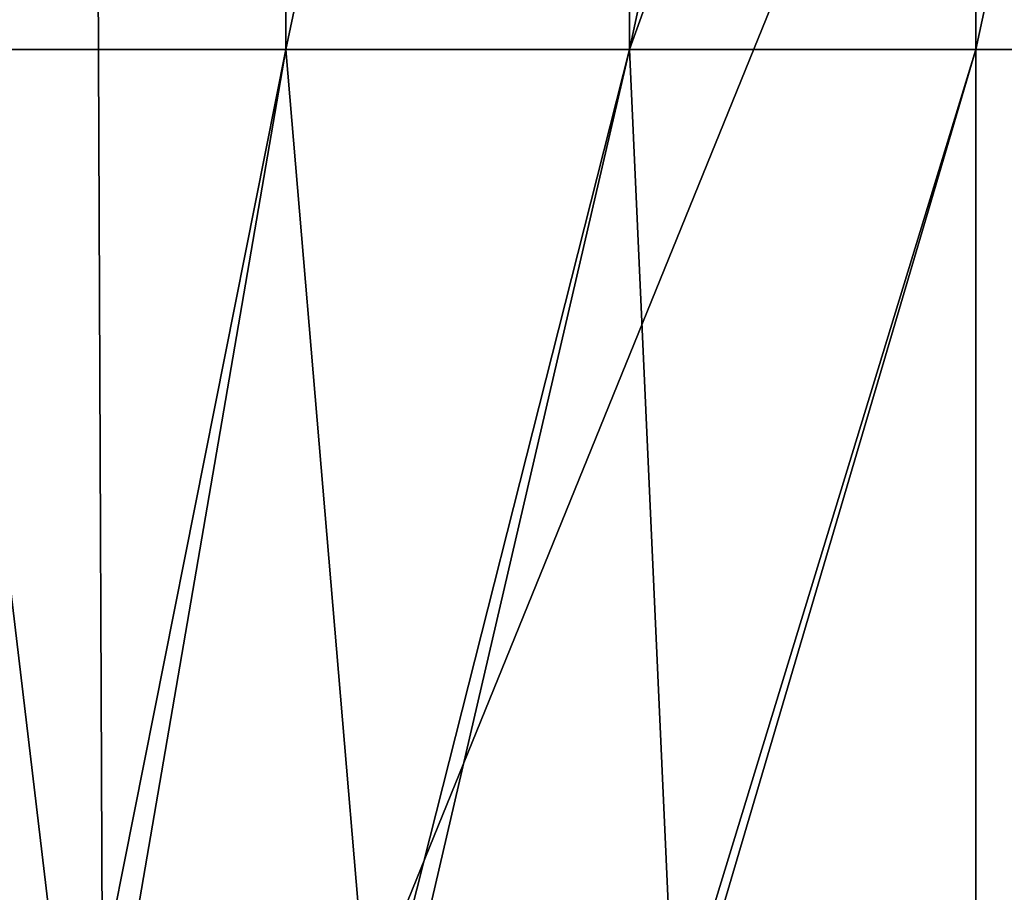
# Model space of a CAD drawing. Header units: metres. Extents: x -22 to 72, y -237 to 23.
# Tile 109 of 256: x -2.92 to 0.09, y -206.38 to -203.71. Entities that reach past the tile are written whole.
import ezdxf

# ---------------------------------------------------------------- set-up
doc = ezdxf.new("R2010")
doc.units = ezdxf.units.M
doc.layers.add('solid_509588_MEDIA_SW0001', color=7, linetype='CONTINUOUS')

msp = doc.modelspace()

# ---------------------------------------------------------------- linework, layer by layer
at = {"layer": 'solid_509588_MEDIA_SW0001'}
for points in [[(-2.122542, -198.865494, 265.235016), (-3.149086, -203.799026, 265.509613), (-3.169323, -198.865814, 265.333618)], [(-2.122542, -198.865494, 265.235016), (-2.110173, -203.798599, 265.408203), (-3.149086, -203.799026, 265.509613)], [(-1.064567, -198.86528, 265.184143), (-2.110173, -203.798599, 265.408203), (-2.122542, -198.865494, 265.235016)], [(-1.064567, -198.86528, 265.184143), (-1.058999, -203.798325, 265.354279), (-2.110173, -203.798599, 265.408203)], [(-1.064567, -198.86528, 265.184143), (0, -198.86525, 265.182495), (-1.058999, -203.798325, 265.354279)], [(-1.058999, -203.798325, 265.354279), (0, -198.86525, 265.182495), (0, -200.858368, 265.242157)], [(0, -203.798294, 265.349609), (0, -200.858368, 265.242157), (1.064586, -198.86528, 265.184143)], [(1.059, -203.79834, 265.354279), (0, -203.798294, 265.349609), (1.064586, -198.86528, 265.184143)], [(-1.058999, -203.798325, 265.354279), (0, -200.858368, 265.242157), (0, -203.798294, 265.349609)], [(-5.380874, -202.106857, 291.296936), (-5.324293, -208.660095, 291.302521), (-2.690203, -202.120148, 291.405426)], [(-5.324293, -208.660095, 291.302521), (-2.662854, -208.680145, 291.407227), (-2.690203, -202.120148, 291.405426)], [(-2.690203, -202.120148, 291.405426), (-2.662854, -208.680145, 291.407227), (0, -202.125992, 291.443756)], [(-2.662854, -208.680145, 291.407227), (0, -208.688995, 291.443756), (0, -202.125992, 291.443756)], [(0, -202.125992, 291.443756), (2.671906, -208.680222, 291.406006), (2.698091, -202.120193, 291.404541)], [(0, -202.125992, 291.443756), (0, -208.688995, 291.443756), (2.671906, -208.680222, 291.406006)], [(-2.75995, -207.066925, 265.617767), (-3.554095, -207.255569, 265.724823), (-3.149086, -203.799026, 265.509613)], [(-2.75995, -207.066925, 265.617767), (-3.149086, -203.799026, 265.509613), (-2.110173, -203.798599, 265.408203)], [(-2.66935, -207.048553, 265.607483), (-2.75995, -207.066925, 265.617767), (-2.110173, -203.798599, 265.408203)], [(-1.847379, -206.910583, 265.532288), (-2.66935, -207.048553, 265.607483), (-2.110173, -203.798599, 265.408203)], [(-1.847379, -206.910583, 265.532288), (-2.110173, -203.798599, 265.408203), (-1.058999, -203.798325, 265.354279)], [(-1.780117, -206.901535, 265.527588), (-1.847379, -206.910583, 265.532288), (-1.058999, -203.798325, 265.354279)], [(-0.923151, -206.815353, 265.486755), (-1.780117, -206.901535, 265.527588), (-1.058999, -203.798325, 265.354279)], [(-0.923151, -206.815353, 265.486755), (-1.058999, -203.798325, 265.354279), (0, -203.798294, 265.349609)], [(-0.888824, -206.813019, 265.48587), (-0.923151, -206.815353, 265.486755), (0, -203.798294, 265.349609)], [(-0.888824, -206.813019, 265.48587), (0, -203.798294, 265.349609), (0, -206.782227, 265.482391)], [(0, -206.782227, 265.482391), (0, -203.798294, 265.349609), (1.059, -203.79834, 265.354279)], [(0.889024, -206.813034, 265.48587), (0, -206.782227, 265.482391), (1.059, -203.79834, 265.354279)]]:
    msp.add_3dface(points, dxfattribs=at)

doc.saveas('drawing.dxf')
